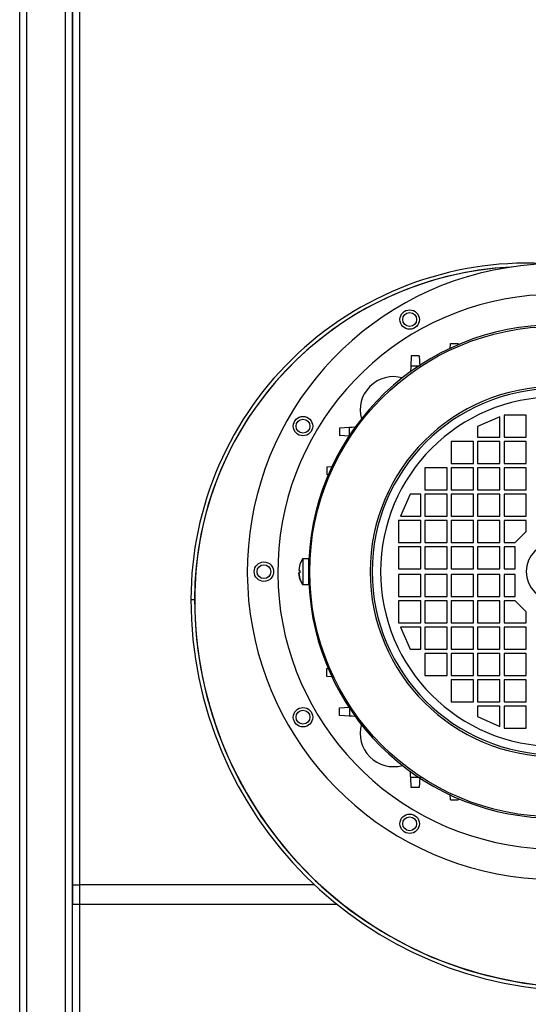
# Model space of a CAD drawing. Extents: x -21.9 to 51.8, y -25 to 17.
# Tile 9 of 53: x 8.099 to 8.282, y -7.155 to -6.8. Entities that reach past the tile are written whole.
import ezdxf

# ---------------------------------------------------------------- set-up
doc = ezdxf.new("R2010")
doc.units = 0
doc.header["$MEASUREMENT"] = 0
doc.layers.add('PAREDES', color=8, linetype='Continuous')

# ---------------------------------------------------------------- blocks, each defined once
blk = doc.blocks.new('LS-09')
for p, q in [((-159.1208783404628, 53.49874244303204), (-159.1208783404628, 54.63274244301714)), ((-159.1183783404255, 54.63317173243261), (-159.1183783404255, 53.49831315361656)), ((-159.1043783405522, 53.49831315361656), (-159.1043783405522, 54.63317173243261)), ((-159.1018783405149, 53.49881315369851), (-159.1018783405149, 54.63267173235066)), ((-159.1018783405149, 54.63203533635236), (-159.1018783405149, 54.06224244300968)), ((-159.0993783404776, 54.63274244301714), (-159.0993783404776, 54.06224244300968)), ((-158.9658018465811, 54.26263986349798), (-158.9657017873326, 54.26454910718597)), ((-158.9657017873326, 54.26454910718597), (-158.9628548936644, 54.26454910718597)), ((-158.9628548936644, 54.26454910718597), (-158.9628285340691, 54.2640461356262)), ((-158.9798017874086, 54.26006295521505), (-158.9799926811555, 54.25642048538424)), ((-158.9769548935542, 54.26006295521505), (-158.9798017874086, 54.26006295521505)), ((-158.9769548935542, 54.26006295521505), (-158.9767639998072, 54.25642048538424)), ((-158.9799926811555, 54.25642048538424), (-158.9801102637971, 54.25417687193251)), ((-158.9770283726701, 54.25642048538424), (-158.9799926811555, 54.25642048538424)), ((-158.947878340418, 54.23804244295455), (-158.9558783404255, 54.23454244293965)), ((-158.947878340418, 54.23074244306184), (-158.947878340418, 54.23804244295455)), ((-158.9463783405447, 54.23874244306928), (-158.9463783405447, 54.23074244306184)), ((-158.9383783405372, 54.23874244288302), (-158.9463783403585, 54.23874244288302)), ((-158.9383783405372, 54.23074244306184), (-158.9383783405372, 54.23874244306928)), ((-159.0056988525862, 54.23416588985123), (-159.0020563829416, 54.23435678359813)), ((-159.0056988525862, 54.23416588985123), (-159.0056988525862, 54.23131899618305)), ((-159.0020563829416, 54.23139247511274), (-159.0020563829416, 54.23435678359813)), ((-158.9558783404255, 54.23454244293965), (-158.9558783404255, 54.23074244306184)), ((-159.0020563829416, 54.23112810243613), (-159.0056988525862, 54.23131899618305)), ((-158.9558783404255, 54.23074244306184), (-158.947878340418, 54.23074244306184)), ((-158.9463783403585, 54.23074244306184), (-158.9383783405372, 54.23074244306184)), ((-158.9653783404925, 54.22924244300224), (-158.9653783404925, 54.22124244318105)), ((-158.9573783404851, 54.22924244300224), (-158.9653783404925, 54.22924244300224)), ((-158.9573783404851, 54.22124244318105), (-158.9573783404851, 54.22924244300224)), ((-158.9558783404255, 54.22924244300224), (-158.9558783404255, 54.22124244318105)), ((-158.947878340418, 54.22924244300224), (-158.9558783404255, 54.22924244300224)), ((-158.947878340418, 54.22124244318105), (-158.947878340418, 54.22924244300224)), ((-158.9463783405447, 54.22924244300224), (-158.9463783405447, 54.22124244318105)), ((-158.9383783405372, 54.22924244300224), (-158.9463783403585, 54.22924244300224)), ((-158.9383783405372, 54.22124244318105), (-158.9383783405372, 54.22924244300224)), ((-159.0101850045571, 54.22006588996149), (-159.0082757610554, 54.22016594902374)), ((-159.0101850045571, 54.22006588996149), (-159.0101850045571, 54.21721899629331)), ((-158.9668783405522, 54.21974244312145), (-158.9748783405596, 54.21974244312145)), ((-158.9748783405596, 54.21974244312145), (-158.9748783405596, 54.21174244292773)), ((-158.9668783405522, 54.21174244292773), (-158.9668783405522, 54.21974244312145)), ((-158.9653783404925, 54.22124244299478), (-158.9573783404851, 54.22124244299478)), ((-158.9653783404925, 54.21974244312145), (-158.9653783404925, 54.21174244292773)), ((-158.9573783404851, 54.21974244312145), (-158.9653783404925, 54.21974244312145)), ((-158.9573783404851, 54.21174244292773), (-158.9573783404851, 54.21974244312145)), ((-158.9558783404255, 54.22124244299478), (-158.947878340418, 54.22124244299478)), ((-158.9558783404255, 54.21974244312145), (-158.9558783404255, 54.21174244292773)), ((-158.947878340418, 54.21974244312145), (-158.9558783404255, 54.21974244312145)), ((-158.947878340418, 54.21174244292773), (-158.947878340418, 54.21974244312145)), ((-158.9463783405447, 54.21974244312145), (-158.9463783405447, 54.21174244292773)), ((-158.9463783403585, 54.22124244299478), (-158.9383783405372, 54.22124244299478)), ((-158.9383783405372, 54.21974244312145), (-158.9463783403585, 54.21974244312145)), ((-158.9383783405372, 54.21174244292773), (-158.9383783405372, 54.21974244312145)), ((-159.0096820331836, 54.2171926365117), (-159.0101850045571, 54.21721899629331)), ((-158.980178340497, 54.21024244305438), (-158.9836783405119, 54.20224244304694)), ((-158.9763783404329, 54.21024244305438), (-158.980178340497, 54.21024244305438)), ((-158.9763783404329, 54.20224244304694), (-158.9763783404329, 54.21024244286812)), ((-158.9748783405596, 54.21174244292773), (-158.9668783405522, 54.21174244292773)), ((-158.9748783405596, 54.21024244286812), (-158.9748783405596, 54.20224244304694)), ((-158.9668783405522, 54.21024244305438), (-158.9748783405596, 54.21024244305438)), ((-158.9668783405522, 54.20224244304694), (-158.9668783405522, 54.21024244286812)), ((-158.9653783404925, 54.21174244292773), (-158.9573783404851, 54.21174244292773)), ((-158.9653783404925, 54.21024244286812), (-158.9653783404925, 54.20224244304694)), ((-158.9573783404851, 54.21024244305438), (-158.9653783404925, 54.21024244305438)), ((-158.9573783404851, 54.20224244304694), (-158.9573783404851, 54.21024244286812)), ((-158.9558783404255, 54.21174244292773), (-158.947878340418, 54.21174244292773)), ((-158.9558783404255, 54.21024244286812), (-158.9558783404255, 54.20224244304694)), ((-158.947878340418, 54.21024244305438), (-158.9558783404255, 54.21024244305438)), ((-158.947878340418, 54.20224244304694), (-158.947878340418, 54.21024244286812)), ((-158.9463783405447, 54.21024244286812), (-158.9463783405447, 54.20224244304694)), ((-158.9463783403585, 54.21174244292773), (-158.9383783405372, 54.21174244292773)), ((-158.9383783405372, 54.21024244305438), (-158.9463783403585, 54.21024244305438)), ((-158.9383783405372, 54.20224244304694), (-158.9383783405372, 54.21024244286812)), ((-158.9836783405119, 54.20224244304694), (-158.9763783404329, 54.20224244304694)), ((-158.9748783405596, 54.20224244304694), (-158.9668783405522, 54.20224244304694)), ((-158.9653783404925, 54.20224244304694), (-158.9573783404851, 54.20224244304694)), ((-158.9558783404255, 54.20224244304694), (-158.947878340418, 54.20224244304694)), ((-158.9463783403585, 54.20224244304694), (-158.9383783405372, 54.20224244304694)), ((-158.9763783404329, 54.20074244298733), (-158.9843783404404, 54.20074244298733)), ((-158.9843783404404, 54.20074244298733), (-158.9843783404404, 54.19274244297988)), ((-158.9763783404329, 54.19274244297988), (-158.9763783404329, 54.20074244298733)), ((-158.9748783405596, 54.20074244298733), (-158.9748783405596, 54.19274244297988)), ((-158.9668783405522, 54.20074244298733), (-158.9748783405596, 54.20074244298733)), ((-158.9668783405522, 54.19274244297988), (-158.9668783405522, 54.20074244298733)), ((-158.9653783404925, 54.20074244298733), (-158.9653783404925, 54.19274244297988)), ((-158.9573783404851, 54.20074244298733), (-158.9653783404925, 54.20074244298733)), ((-158.9573783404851, 54.19274244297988), (-158.9573783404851, 54.20074244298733)), ((-158.9558783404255, 54.20074244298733), (-158.9558783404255, 54.19274244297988)), ((-158.947878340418, 54.20074244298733), (-158.9558783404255, 54.20074244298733)), ((-158.947878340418, 54.19274244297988), (-158.947878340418, 54.20074244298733)), ((-158.9463783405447, 54.20074244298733), (-158.9463783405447, 54.19274244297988)), ((-158.9383783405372, 54.20074244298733), (-158.9463783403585, 54.20074244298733)), ((-158.9383783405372, 54.19674244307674), (-158.9383783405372, 54.20074244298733)), ((-158.9423783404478, 54.19274244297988), (-158.938378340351, 54.19674244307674)), ((-158.9843783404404, 54.19274244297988), (-158.9763783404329, 54.19274244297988)), ((-158.9763783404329, 54.19124244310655), (-158.9843783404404, 54.19124244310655)), ((-158.9843783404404, 54.19124244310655), (-158.9843783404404, 54.18324244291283)), ((-158.9763783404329, 54.18324244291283), (-158.9763783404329, 54.19124244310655)), ((-158.9748783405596, 54.19274244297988), (-158.9668783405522, 54.19274244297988)), ((-158.9748783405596, 54.19124244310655), (-158.9748783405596, 54.18324244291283)), ((-158.9668783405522, 54.19124244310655), (-158.9748783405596, 54.19124244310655)), ((-158.9668783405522, 54.18324244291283), (-158.9668783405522, 54.19124244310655)), ((-158.9653783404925, 54.19274244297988), (-158.9573783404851, 54.19274244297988)), ((-158.9653783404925, 54.19124244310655), (-158.9653783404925, 54.18324244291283)), ((-158.9573783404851, 54.19124244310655), (-158.9653783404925, 54.19124244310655)), ((-158.9573783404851, 54.18324244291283), (-158.9573783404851, 54.19124244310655)), ((-158.9558783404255, 54.19274244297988), (-158.947878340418, 54.19274244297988)), ((-158.9558783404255, 54.19124244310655), (-158.9558783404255, 54.18324244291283)), ((-158.947878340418, 54.19124244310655), (-158.9558783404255, 54.19124244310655)), ((-158.947878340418, 54.18324244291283), (-158.947878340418, 54.19124244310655)), ((-158.9463783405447, 54.19124244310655), (-158.9463783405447, 54.18324244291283)), ((-158.9463783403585, 54.19274244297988), (-158.9423783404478, 54.19274244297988)), ((-158.9423783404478, 54.19124244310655), (-158.9463783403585, 54.19124244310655)), ((-158.9423783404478, 54.18324244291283), (-158.9423783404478, 54.19124244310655)), ((-159.0188073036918, 54.18699244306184), (-159.0166675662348, 54.18699244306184)), ((-159.0188060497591, 54.18697557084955), (-159.0188060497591, 54.17750931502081)), ((-159.0166688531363, 54.18224244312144), (-159.0166688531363, 54.18694764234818)), ((-159.0203488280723, 54.18264244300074), (-159.0199988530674, 54.18264244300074)), ((-159.0199988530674, 54.18184244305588), (-159.0203488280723, 54.18184244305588)), ((-159.0199988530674, 54.18264244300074), (-159.0199988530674, 54.18224244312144)), ((-159.0199988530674, 54.18224244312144), (-159.0199988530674, 54.18184244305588)), ((-159.0166688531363, 54.17753724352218), (-159.0166688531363, 54.18224244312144)), ((-158.9843783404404, 54.18324244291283), (-158.9763783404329, 54.18324244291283)), ((-158.9843783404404, 54.18124244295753), (-158.9843783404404, 54.17324244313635)), ((-158.9763783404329, 54.18124244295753), (-158.9843783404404, 54.18124244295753)), ((-158.9763783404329, 54.17324244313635), (-158.9763783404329, 54.18124244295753)), ((-158.9748783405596, 54.18324244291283), (-158.9668783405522, 54.18324244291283)), ((-158.9668783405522, 54.18124244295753), (-158.9748783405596, 54.18124244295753)), ((-158.9748783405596, 54.18124244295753), (-158.9748783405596, 54.17324244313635)), ((-158.9668783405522, 54.17324244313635), (-158.9668783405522, 54.18124244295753)), ((-158.9653783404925, 54.18324244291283), (-158.9573783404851, 54.18324244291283)), ((-158.9573783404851, 54.18124244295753), (-158.9653783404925, 54.18124244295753)), ((-158.9653783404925, 54.18124244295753), (-158.9653783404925, 54.17324244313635)), ((-158.9573783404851, 54.17324244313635), (-158.9573783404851, 54.18124244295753)), ((-158.9558783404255, 54.18324244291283), (-158.947878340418, 54.18324244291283)), ((-158.947878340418, 54.18124244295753), (-158.9558783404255, 54.18124244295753)), ((-158.9558783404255, 54.18124244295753), (-158.9558783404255, 54.17324244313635)), ((-158.947878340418, 54.17324244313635), (-158.947878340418, 54.18124244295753)), ((-158.9463783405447, 54.18124244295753), (-158.9463783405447, 54.17324244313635)), ((-158.9463783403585, 54.18324244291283), (-158.9423783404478, 54.18324244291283)), ((-158.9423783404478, 54.18124244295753), (-158.9463783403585, 54.18124244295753)), ((-158.9423783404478, 54.17324244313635), (-158.9423783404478, 54.18124244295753)), ((-159.0166675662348, 54.17749244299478), (-159.0188073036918, 54.17749244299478)), ((-158.9843783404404, 54.17324244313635), (-158.9763783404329, 54.17324244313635)), ((-158.9748783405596, 54.17324244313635), (-158.9668783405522, 54.17324244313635)), ((-158.9653783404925, 54.17324244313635), (-158.9573783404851, 54.17324244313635)), ((-158.9558783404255, 54.17324244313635), (-158.947878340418, 54.17324244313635)), ((-158.9463783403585, 54.17324244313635), (-158.9423783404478, 54.17324244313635)), ((-159.0591783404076, 54.17224244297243), (-159.0578783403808, 54.17224244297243)), ((-158.9843783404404, 54.17174244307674), (-158.9843783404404, 54.16374244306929)), ((-158.9763783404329, 54.17174244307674), (-158.9843783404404, 54.17174244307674)), ((-158.9763783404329, 54.16374244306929), (-158.9763783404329, 54.17174244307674)), ((-158.9668783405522, 54.17174244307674), (-158.9748783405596, 54.17174244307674)), ((-158.9748783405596, 54.17174244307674), (-158.9748783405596, 54.16374244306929)), ((-158.9668783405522, 54.16374244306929), (-158.9668783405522, 54.17174244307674)), ((-158.9573783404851, 54.17174244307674), (-158.9653783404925, 54.17174244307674)), ((-158.9653783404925, 54.17174244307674), (-158.9653783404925, 54.16374244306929)), ((-158.9573783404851, 54.16374244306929), (-158.9573783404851, 54.17174244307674)), ((-158.947878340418, 54.17174244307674), (-158.9558783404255, 54.17174244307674)), ((-158.9558783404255, 54.17174244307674), (-158.9558783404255, 54.16374244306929)), ((-158.947878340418, 54.16374244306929), (-158.947878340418, 54.17174244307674)), ((-158.9463783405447, 54.17174244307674), (-158.9463783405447, 54.16374244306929)), ((-158.9423783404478, 54.17174244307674), (-158.9463783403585, 54.17174244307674)), ((-158.938378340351, 54.16774244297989), (-158.9423783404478, 54.17174244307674)), ((-158.9383783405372, 54.16374244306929), (-158.9383783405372, 54.16774244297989)), ((-158.9843783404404, 54.16374244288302), (-158.9763783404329, 54.16374244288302)), ((-158.9836783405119, 54.16224244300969), (-158.980178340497, 54.15424244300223)), ((-158.9763783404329, 54.16224244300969), (-158.9836783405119, 54.16224244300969)), ((-158.9763783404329, 54.15424244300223), (-158.9763783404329, 54.16224244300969)), ((-158.9748783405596, 54.16374244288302), (-158.9668783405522, 54.16374244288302)), ((-158.9668783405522, 54.16224244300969), (-158.9748783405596, 54.16224244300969)), ((-158.9748783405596, 54.16224244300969), (-158.9748783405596, 54.15424244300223)), ((-158.9668783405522, 54.15424244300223), (-158.9668783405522, 54.16224244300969)), ((-158.9653783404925, 54.16374244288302), (-158.9573783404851, 54.16374244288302)), ((-158.9573783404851, 54.16224244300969), (-158.9653783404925, 54.16224244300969)), ((-158.9653783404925, 54.16224244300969), (-158.9653783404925, 54.15424244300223)), ((-158.9573783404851, 54.15424244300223), (-158.9573783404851, 54.16224244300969)), ((-158.9558783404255, 54.16374244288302), (-158.947878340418, 54.16374244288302)), ((-158.947878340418, 54.16224244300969), (-158.9558783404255, 54.16224244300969)), ((-158.9558783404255, 54.16224244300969), (-158.9558783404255, 54.15424244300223)), ((-158.947878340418, 54.15424244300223), (-158.947878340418, 54.16224244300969)), ((-158.9463783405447, 54.16224244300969), (-158.9463783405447, 54.15424244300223)), ((-158.9463783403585, 54.16374244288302), (-158.9383783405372, 54.16374244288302)), ((-158.9383783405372, 54.16224244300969), (-158.9463783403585, 54.16224244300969)), ((-158.9383783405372, 54.15424244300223), (-158.9383783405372, 54.16224244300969)), ((-158.980178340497, 54.15424244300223), (-158.9763783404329, 54.15424244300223)), ((-158.9748783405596, 54.15424244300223), (-158.9668783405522, 54.15424244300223)), ((-158.9748783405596, 54.15274244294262), (-158.9748783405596, 54.14474244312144)), ((-158.9668783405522, 54.15274244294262), (-158.9748783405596, 54.15274244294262)), ((-158.9668783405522, 54.14474244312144), (-158.9668783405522, 54.15274244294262)), ((-158.9653783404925, 54.15424244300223), (-158.9573783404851, 54.15424244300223)), ((-158.9573783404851, 54.15274244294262), (-158.9653783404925, 54.15274244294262)), ((-158.9653783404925, 54.15274244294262), (-158.9653783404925, 54.14474244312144)), ((-158.9573783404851, 54.14474244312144), (-158.9573783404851, 54.15274244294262)), ((-158.9558783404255, 54.15424244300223), (-158.947878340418, 54.15424244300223)), ((-158.947878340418, 54.15274244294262), (-158.9558783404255, 54.15274244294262)), ((-158.9558783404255, 54.15274244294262), (-158.9558783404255, 54.14474244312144)), ((-158.947878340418, 54.14474244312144), (-158.947878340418, 54.15274244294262)), ((-158.9463783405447, 54.15274244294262), (-158.9463783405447, 54.14474244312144)), ((-158.9463783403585, 54.15424244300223), (-158.9383783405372, 54.15424244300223)), ((-158.9383783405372, 54.15274244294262), (-158.9463783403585, 54.15274244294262)), ((-158.9383783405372, 54.14474244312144), (-158.9383783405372, 54.15274244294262)), ((-159.0101850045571, 54.14726588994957), (-159.0096820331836, 54.14729224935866)), ((-159.0101850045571, 54.1444189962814), (-159.0101850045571, 54.14726588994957)), ((-159.0082757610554, 54.14431893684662), (-159.0101850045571, 54.1444189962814)), ((-158.9748783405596, 54.14474244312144), (-158.9668783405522, 54.14474244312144)), ((-158.9653783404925, 54.14474244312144), (-158.9573783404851, 54.14474244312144)), ((-158.9558783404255, 54.14474244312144), (-158.947878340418, 54.14474244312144)), ((-158.9463783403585, 54.14474244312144), (-158.9383783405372, 54.14474244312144)), ((-158.9573783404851, 54.14324244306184), (-158.9653783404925, 54.14324244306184)), ((-158.9653783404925, 54.14324244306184), (-158.9653783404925, 54.13524244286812)), ((-158.9573783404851, 54.13524244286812), (-158.9573783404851, 54.14324244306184)), ((-158.947878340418, 54.14324244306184), (-158.9558783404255, 54.14324244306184)), ((-158.9558783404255, 54.14324244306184), (-158.9558783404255, 54.13524244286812)), ((-158.947878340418, 54.13524244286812), (-158.947878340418, 54.14324244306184)), ((-158.9463783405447, 54.14324244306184), (-158.9463783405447, 54.13524244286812)), ((-158.9383783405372, 54.14324244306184), (-158.9463783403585, 54.14324244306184)), ((-158.9383783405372, 54.13524244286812), (-158.9383783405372, 54.14324244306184)), ((-158.9653783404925, 54.13524244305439), (-158.9573783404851, 54.13524244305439)), ((-158.9558783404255, 54.13524244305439), (-158.947878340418, 54.13524244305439)), ((-158.947878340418, 54.13374244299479), (-158.9558783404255, 54.13374244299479)), ((-158.9558783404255, 54.13374244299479), (-158.9558783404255, 54.12994244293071)), ((-158.947878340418, 54.12644244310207), (-158.947878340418, 54.13374244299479)), ((-158.9463783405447, 54.13374244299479), (-158.9463783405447, 54.12574244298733)), ((-158.9463783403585, 54.13524244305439), (-158.9383783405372, 54.13524244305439)), ((-158.9383783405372, 54.13374244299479), (-158.9463783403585, 54.13374244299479)), ((-158.9383783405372, 54.12574244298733), (-158.9383783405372, 54.13374244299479)), ((-159.0056988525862, 54.13316588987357), (-159.0020563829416, 54.13335678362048)), ((-159.0056988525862, 54.1303189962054), (-159.0056988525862, 54.13316588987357)), ((-159.0020563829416, 54.13012810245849), (-159.0056988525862, 54.1303189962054)), ((-159.0020563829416, 54.13309241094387), (-159.0020563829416, 54.13012810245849)), ((-158.9558783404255, 54.12994244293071), (-158.947878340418, 54.1264424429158)), ((-158.9463783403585, 54.12574244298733), (-158.9383783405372, 54.12574244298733)), ((-158.9798017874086, 54.10442193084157), (-158.9799926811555, 54.10806440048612)), ((-158.9799926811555, 54.10806440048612), (-158.9770283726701, 54.10806440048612)), ((-158.9767639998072, 54.10806440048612), (-158.9769548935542, 54.10442193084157)), ((-158.9769548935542, 54.10442193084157), (-158.9798017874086, 54.10442193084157)), ((-158.9657017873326, 54.09993577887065), (-158.9658018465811, 54.10184502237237)), ((-158.9657017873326, 54.09993577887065), (-158.9628548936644, 54.09993577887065)), ((-158.9628285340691, 54.10043875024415), (-158.9628548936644, 54.09993577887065)), ((-159.1018783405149, 54.06924244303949), (-159.0993783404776, 54.06924244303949)), ((-159.0993783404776, 54.06924244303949), (-159.0993783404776, 53.49874244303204)), ((-159.0146083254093, 54.06924244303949), (-159.0993783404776, 54.06924244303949)), ((-159.0126111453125, 54.06924244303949), (-159.0126992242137, 54.06924244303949)), ((-159.0993783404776, 54.06224244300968), (-159.1018783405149, 54.06224244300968)), ((-159.0065670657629, 54.06224244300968), (-159.0993783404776, 54.06224244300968)), ((-159.004384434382, 54.06224244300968), (-159.004480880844, 54.06224244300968))]:
    blk.add_line(p, q)
at = {"flags": 128}
for points in [[(-159.0020563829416, 54.23435678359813), (-159.0017385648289, 54.23437357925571), (-159.001053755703, 54.23440932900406), (-159.00013620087, 54.23445741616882), (-158.9998127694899, 54.23447436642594)], [(-159.0188060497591, 54.18697557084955), (-159.0198959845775, 54.18492242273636), (-159.0203488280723, 54.18264244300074)], [(-159.0188060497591, 54.18697557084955), (-159.0188060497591, 54.18697557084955)], [(-159.0203488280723, 54.18184244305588), (-159.0198959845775, 54.17956246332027), (-159.0188060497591, 54.17750931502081)], [(-159.0188060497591, 54.17750931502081), (-159.0198959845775, 54.17956246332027), (-159.0203488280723, 54.18184244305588)], [(-159.0188060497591, 54.17750931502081), (-159.0188060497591, 54.17750931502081)], [(-158.9998127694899, 54.13001051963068), (-159.00013620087, 54.13002747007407), (-159.001053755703, 54.1300755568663), (-159.0017385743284, 54.13011130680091), (-159.0020563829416, 54.13012810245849)], [(-158.9799926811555, 54.10806440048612), (-158.9800094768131, 54.10838221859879), (-158.9800452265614, 54.10906702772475), (-158.9800933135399, 54.10998458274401), (-158.9801102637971, 54.11030801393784)]]:
    blk.add_lwpolyline(points, dxfattribs=at)
for centre, radius in [((-158.9803783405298, 54.27317511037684), 0.003500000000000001), ((-158.9803783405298, 54.27317511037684), 0.0025), ((-158.9278783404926, 54.18224244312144), 0.08846799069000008), ((-159.0188110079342, 54.23474244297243), 0.003500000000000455), ((-159.0188110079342, 54.23474244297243), 0.0025), ((-159.0328783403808, 54.18224244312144), 0.003500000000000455), ((-159.0328783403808, 54.18224244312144), 0.002499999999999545), ((-159.0188110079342, 54.12974244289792), 0.003500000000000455), ((-159.0188110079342, 54.12974244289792), 0.0025), ((-158.9803783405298, 54.09130977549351), 0.003500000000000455), ((-158.9803783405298, 54.09130977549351), 0.002500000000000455)]:
    blk.add_circle(centre, radius)
for centre, radius, start, end in [((-158.9378783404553, 54.17224244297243), 0.1213, 85.93775742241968, 180), ((-158.9378783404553, 54.17224244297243), 0.1200000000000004, 92.82039551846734, 180), ((-158.9378783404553, 54.17224244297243), 0.12, 92.82039551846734, 175.2198070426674), ((-158.9278783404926, 54.18224244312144), 0.111, 22.82939220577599, 337.8209164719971), ((-158.9278783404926, 54.18224244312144), 0.1000000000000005, 90, 337.3562613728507), ((-158.9279987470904, 54.18248108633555), 0.08876143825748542, 89.9222745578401, 177.4005895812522), ((-158.9862146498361, 54.24057875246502), 0.01200000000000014, 74.12190812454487, 195.5862232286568), ((-158.9278783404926, 54.18224244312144), 0.06673698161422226, 90, 270), ((-158.9278783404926, 54.18224244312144), 0.06599964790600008, 90, 270), ((-158.9278783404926, 54.18224244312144), 0.06300000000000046, 90, 270), ((-158.9278783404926, 54.18224244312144), 0.01050000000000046, 90, 270), ((-158.9178783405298, 54.17224244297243), 0.139940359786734, 175.9022090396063, 265.9022038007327), ((-158.9282486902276, 54.18187209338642), 0.08850586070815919, 182.5215751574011, 267.4784299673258), ((-158.9178783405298, 54.17224244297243), 0.1413000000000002, 180, 270), ((-158.9178783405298, 54.17224244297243), 0.1400000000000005, 180, 270), ((-158.9862146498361, 54.1239061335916), 0.01200000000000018, 164.1219066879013, 285.586224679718)]:
    blk.add_arc(centre, radius, start, end)

msp = doc.modelspace()

# ---------------------------------------------------------------- block references
at = {"layer": 'PAREDES', "lineweight": -3}
msp.add_blockref('LS-09', (167.2198783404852, -61.18106018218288), dxfattribs=at)

doc.saveas('drawing.dxf')
